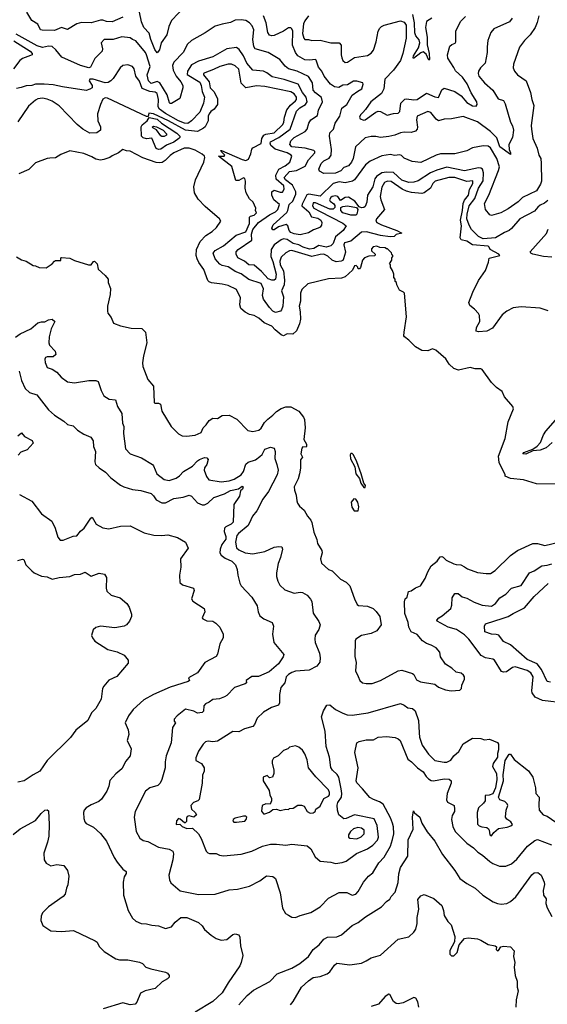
# Model space of a CAD drawing. Extents: x 1933546 to 2138868, y 524910 to 667279.
# Tile 220 of 256: x 2041121 to 2045587, y 596330 to 604672. Entities that reach past the tile are written whole.
import ezdxf

# ---------------------------------------------------------------- set-up
doc = ezdxf.new("R2010")
doc.units = 0

msp = doc.modelspace()

# ---------------------------------------------------------------- linework, layer by layer
at = {"layer": '0CON10XD'}
for points in [[(2042525, 604789.4), (2042405, 604664), (2042382.7, 604615), (2042365.4, 604544.6), (2042319.4, 604475), (2042304.5, 604415.5), (2042285, 604391.2), (2042265, 604420), (2042231.4, 604505), (2042218, 604558), (2042172.9, 604605), (2042151.6, 604655), (2042135.4, 604735.4)], [(2045514.4, 604705), (2045502.3, 604647.7), (2045484, 604605), (2045442.5, 604545), (2045392.9, 604497.1), (2045351.3, 604438.7), (2045299.5, 604295), (2045298.9, 604265), (2045308.9, 604235), (2045334.5, 604205), (2045406.7, 604155), (2045445.4, 604055.4), (2045454.6, 603994.6), (2045473.5, 603945), (2045449.7, 603775), (2045451.6, 603745), (2045465.3, 603665.3), (2045500, 603585), (2045514.3, 603525), (2045533.1, 603495), (2045535.6, 603455), (2045538.2, 603305), (2045530.2, 603279.8), (2045495, 603223.3), (2045375.8, 603165), (2045341.1, 603128.9), (2045255, 603068.8), (2045193.7, 603036.3), (2045115, 603012), (2045099.1, 603019.1), (2045063.1, 603063.1), (2045056.4, 603115), (2045091.5, 603185), (2045175, 603393.8), (2045181.2, 603425), (2045159.6, 603495), (2045105, 603587.7), (2045085, 603601.8), (2045045, 603604.6), (2044953.8, 603586.2), (2044905, 603561.1), (2044805, 603535.6), (2044683.6, 603536.4), (2044645, 603523.8), (2044515, 603461.6), (2044441.7, 603471.7), (2044375, 603498.2), (2044352.1, 603522.1), (2044337.9, 603527.9), (2044292.9, 603522.9), (2044259.2, 603529.2), (2044185, 603518.5), (2044087.4, 603472.6), (2044047.6, 603442.4), (2043953.5, 603316.5), (2043939.2, 603305), (2043875, 603290.9), (2043825, 603298.3), (2043774.9, 603285.1), (2043663.1, 603176.9), (2043567.2, 603192.8), (2043551.6, 603188.4), (2043511.5, 603108.5), (2043510, 603095), (2043568.4, 603045), (2043591.7, 603001.7), (2043645, 602990.5), (2043668.6, 602975), (2043677.1, 602955), (2043675, 602932.5), (2043665.4, 602914.6), (2043646.2, 602906.2), (2043608, 602892), (2043566.2, 602865), (2043495, 602850), (2043445, 602856.8), (2043415, 602868.8), (2043400.8, 602885), (2043390.4, 602925), (2043375.8, 602935.8), (2043312.4, 602917.6), (2043275, 602892.1), (2043262.9, 602892.9), (2043254.5, 602904.5), (2043265.5, 602935), (2043381.7, 603038.3), (2043390.8, 603055), (2043400.5, 603105), (2043433.3, 603135), (2043459.2, 603195), (2043457.8, 603215), (2043428.8, 603268.8), (2043371.7, 603315), (2043360.3, 603335), (2043405, 603386.8), (2043465, 603394.8), (2043538.4, 603431.6), (2043566.9, 603485), (2043619.2, 603545), (2043620, 603555), (2043611.2, 603565), (2043538, 603585), (2043424.4, 603594.4), (2043406.5, 603615), (2043414.8, 603645.2), (2043445, 603672.9), (2043536.1, 603725), (2043553.1, 603745), (2043568.5, 603795), (2043585, 603824.2), (2043640.4, 603859.6), (2043649.7, 603905), (2043683.1, 603975), (2043675, 604014.2), (2043625, 604051.8), (2043605, 604074.5), (2043598.1, 604138.1), (2043565, 604191.8), (2043470.8, 604235), (2043395, 604255.4), (2043367.2, 604277.2), (2043323.1, 604335), (2043225, 604395.4), (2043115, 604425.7), (2043103.6, 604445), (2043095.5, 604504.5), (2043103.9, 604585), (2043089.9, 604619.9), (2043066, 604646), (2043035, 604665.6), (2042995, 604671.1), (2042945, 604667.5), (2042905, 604649.5), (2042835.5, 604634.5), (2042775, 604617.5), (2042690.2, 604559.8), (2042575, 604495.8), (2042541.4, 604465), (2042504.6, 604395.4), (2042425, 604312), (2042414.6, 604285), (2042418.7, 604245), (2042444.1, 604194.1), (2042486, 604145), (2042500.6, 604115), (2042502.9, 604095), (2042476, 604005), (2042405, 603961.2), (2042395, 603961.2), (2042388.8, 603968.8), (2042368.9, 604035), (2042307.4, 604137.4), (2042285, 604147.8), (2042235, 604132.7), (2042210.8, 604155), (2042200.3, 604205), (2042225.5, 604275), (2042194.8, 604374.8), (2042185, 604395.4), (2042105, 604493.3), (2042075, 604504.3), (2042055, 604518), (2041985, 604527.8), (2041912.5, 604505), (2041835, 604504.6), (2041811.8, 604475), (2041822.9, 604425), (2041819.1, 604405), (2041757.8, 604342.2), (2041721.3, 604268.7), (2041705, 604264.5), (2041635, 604283.4), (2041478.5, 604355), (2041427.4, 604417.4), (2041395, 604443.8), (2041365, 604449.2), (2041315, 604437.2), (2041270.2, 604450.2), (2041090.3, 604550.3)], [(2041995, 604694.8), (2041905, 604654.7), (2041855, 604655.4), (2041825, 604667.3), (2041805, 604668.2), (2041725, 604644.7), (2041645, 604648.4), (2041605, 604636.9), (2041525, 604589.6), (2041475, 604604.6), (2041415, 604581.3), (2041312, 604582), (2041296, 604586), (2041273.8, 604635), (2041224, 604665), (2041182.5, 604735)], [(2045290, 604685), (2045266.1, 604653.9), (2045134.8, 604595.2), (2045109.4, 604565), (2045083.3, 604495), (2045076.8, 604443.2), (2045078.5, 604395), (2045061.4, 604305), (2045021.4, 604265), (2045004.5, 604235), (2045001.5, 604215), (2045008.5, 604195), (2045055, 604137.5), (2045124.5, 604075), (2045171.7, 604001.7), (2045215, 603988.8), (2045230.5, 603960.5), (2045274.5, 603805), (2045292.2, 603772.2), (2045300.9, 603735), (2045290.9, 603675), (2045260, 603615), (2045263.2, 603573.2), (2045275.7, 603544.3), (2045275, 603531.2), (2045185.6, 603595), (2045160.6, 603670.6), (2045105.7, 603725.7), (2044995, 603806), (2044875, 603851.4), (2044775, 603830.8), (2044715, 603830), (2044665, 603815.8), (2044645, 603828), (2044601.4, 603885), (2044574.3, 603894.3), (2044485, 603856), (2044479.2, 603825), (2044487.7, 603762.3), (2044484.1, 603745), (2044471.5, 603728.5), (2044435, 603715.9), (2044375, 603720.5), (2044344, 603714), (2044295, 603692.5), (2044245, 603681.8), (2044175, 603674.6), (2044135, 603683.2), (2044095, 603682), (2044045, 603670.8), (2043963.3, 603595), (2043944.2, 603495), (2043930.6, 603465), (2043905, 603434), (2043865, 603420), (2043838.2, 603391.8), (2043795, 603373.2), (2043695, 603368.6), (2043658.6, 603388.6), (2043651.9, 603405), (2043673.6, 603455), (2043695, 603475.3), (2043741.4, 603498.6), (2043758.7, 603525), (2043761.3, 603571.3), (2043742.7, 603685), (2043747.2, 603712.8), (2043776.7, 603745), (2043790.9, 603795), (2043831.5, 603855), (2043848.6, 603921.4), (2043891.1, 603955), (2043936.2, 604033.8), (2043983.5, 604066.5), (2044017.5, 604085), (2044028.8, 604125), (2044025, 604136.7), (2043975, 604150.8), (2043945, 604150), (2043895, 604120.8), (2043855, 604117.5), (2043823.6, 604096.4), (2043785, 604102.1), (2043751.4, 604125), (2043698.6, 604195), (2043678.1, 604235), (2043649.3, 604269.3), (2043630, 604330), (2043624.3, 604334.3), (2043575, 604328.7), (2043535, 604333.3), (2043475.3, 604365), (2043455, 604394.4), (2043431.2, 604455), (2043431.8, 604575), (2043425.5, 604595.5), (2043415, 604604), (2043395, 604602.5), (2043355, 604575.4), (2043275, 604538.8), (2043255, 604534.6), (2043235, 604540.6), (2043221.1, 604565), (2043208.3, 604645), (2043183.3, 604705)], [(2043565.3, 604705), (2043535, 604663.3), (2043524.1, 604635.9), (2043515.3, 604555), (2043525, 604515.8), (2043535.5, 604505.5), (2043565, 604505.6), (2043595, 604495.5), (2043665, 604499.7), (2043755, 604475.4), (2043825, 604476), (2043840.8, 604455), (2043842.7, 604422.7), (2043841.4, 604375), (2043847.6, 604347.6), (2043857.1, 604325), (2043875, 604308.6), (2043895, 604311.1), (2043955, 604351.5), (2044065, 604368.1), (2044095, 604388.6), (2044115.6, 604415), (2044139.4, 604485), (2044156.4, 604573.6), (2044169.1, 604600.9), (2044184.2, 604615), (2044205, 604626.2), (2044345, 604661.5), (2044375, 604650.9), (2044391.2, 604625), (2044391.1, 604515), (2044365.3, 604385), (2044344.1, 604325), (2044286, 604244), (2044212, 604168), (2044202.1, 604085), (2044183.7, 604046.3), (2044094, 603976), (2044048.9, 603911.1), (2044024.1, 603885.9), (2044004.3, 603865), (2043996.2, 603845), (2044002.5, 603832.5), (2044035, 603822), (2044045, 603822.5), (2044135, 603889.1), (2044155, 603897.1), (2044176.2, 603895), (2044232.3, 603862.3), (2044285, 603877.3), (2044325, 603878.9), (2044337.3, 603895), (2044346.8, 603965), (2044381.2, 603998.8), (2044395, 604002.4), (2044457, 603993), (2044485, 603994.7), (2044565, 604050), (2044635, 604018.7), (2044665, 604013.5), (2044695, 604078), (2044715, 604093.3), (2044805, 604064.4), (2044857.5, 604027.5), (2044905, 603971.3), (2044955, 603943.6), (2044985, 603940.8), (2044994.3, 603955), (2044990.5, 603975), (2044941.7, 604051.7), (2044909.8, 604129.8), (2044868.1, 604185), (2044809.1, 604239.1), (2044794.2, 604265.8)], [(2044608.1, 604685), (2044565, 604656.7), (2044556.2, 604605), (2044569.4, 604525), (2044568.9, 604458.9), (2044585.8, 604385), (2044590, 604335), (2044585, 604330), (2044560.1, 604380.1), (2044535, 604399.1), (2044515, 604391.8), (2044455, 604344.2), (2044450.3, 604350.3), (2044453.8, 604365), (2044497.7, 604432.3), (2044508.7, 604475), (2044502.5, 604502.5), (2044475, 604536.4), (2044465, 604560), (2044462.3, 604645), (2044448.7, 604715)], [(2044794.2, 604265.8), (2044745.6, 604345), (2044742.2, 604375), (2044761.7, 604448.3), (2044777.3, 604462.7), (2044805.6, 604474.4), (2044812, 604485), (2044811.9, 604575), (2044852.1, 604657.9), (2044895, 604698)], [(2041071.7, 604491.7), (2041209.3, 604405), (2041227.1, 604385), (2041226, 604374), (2041211.9, 604368.1), (2041145, 604343.6), (2041122.6, 604327.4), (2041069.2, 604255)], [(2045590, 603140), (2045561.7, 603118.3), (2045525, 603101.8), (2045507.1, 603082.9), (2045479.7, 603050.3), (2045355.4, 602985), (2045285, 602902.7), (2045263.1, 602885), (2045225, 602870.4), (2045147.1, 602825), (2045045, 602816.4), (2045005, 602835.3), (2044945.8, 602895.8), (2044925, 602930), (2044906.3, 602985), (2044908.8, 603025), (2044924.4, 603095.6), (2044972.7, 603157.3), (2045003.6, 603245), (2045043.7, 603306.3), (2045046.4, 603375), (2045037.9, 603405), (2045025, 603413.9), (2045005, 603415.7), (2044885, 603390.4), (2044735, 603422.7), (2044651.5, 603398.5), (2044598.5, 603375), (2044495, 603307.5), (2044456.7, 603295), (2044415, 603291.7), (2044355, 603313.9), (2044285, 603378.2), (2044225, 603381.5), (2044185, 603375.2), (2044142.4, 603345), (2044126.2, 603325), (2044110.2, 603255), (2044064.1, 603185), (2044058.5, 603125), (2044045, 603090), (2044035, 603080), (2044015, 603078.6), (2043995.7, 603085.7), (2043958.2, 603135), (2043905, 603168.3), (2043875, 603166.3), (2043835, 603139.2), (2043813.6, 603173.6), (2043795, 603180.4), (2043765, 603173.9), (2043753.4, 603165), (2043743.9, 603145), (2043747.6, 603135), (2043781.2, 603111.2), (2043789, 603099), (2043787.9, 603082.1), (2043773.1, 603066.9), (2043745, 603068.2), (2043625, 603120.8), (2043605, 603120), (2043600.4, 603095), (2043609.5, 603075), (2043665, 603046.8), (2043855, 602948.7), (2043885.6, 602925), (2043858.9, 602885), (2043795, 602832.3), (2043773.1, 602776.9), (2043755, 602756.7), (2043713.7, 602746.3), (2043652.3, 602757.7), (2043610.8, 602735), (2043575, 602728.9), (2043520.9, 602745), (2043483.7, 602763.7), (2043435, 602774.6), (2043385, 602811), (2043355, 602814.8), (2043335, 602807.7), (2043273.9, 602766.1), (2043250.7, 602725), (2043246.4, 602665), (2043265, 602622.2), (2043292.3, 602515), (2043287.3, 602475), (2043275, 602464.4), (2043255, 602464.3), (2043225, 602476.1), (2043168.5, 602538.5), (2043105, 602592.2), (2043061.2, 602595), (2043023.8, 602625), (2042966.7, 602655), (2042954, 602685), (2042952.5, 602705), (2042969.2, 602725), (2043085, 602803.3), (2043084.1, 602855), (2043094.7, 602895.3), (2043143.3, 602955), (2043235, 603018.1), (2043287.1, 603042.9), (2043306, 603065), (2043319.6, 603105), (2043271.6, 603145), (2043254.9, 603184.9), (2043255.2, 603215), (2043275, 603227.5), (2043325, 603210.7), (2043345, 603210.2), (2043360.4, 603235), (2043356.3, 603265), (2043291.6, 603321.6), (2043289.3, 603355), (2043314.9, 603405.1), (2043369.4, 603435), (2043406.7, 603465), (2043424.7, 603515), (2043420, 603525), (2043384, 603545), (2043282.8, 603575), (2043247.6, 603605), (2043239.7, 603625), (2043244, 603636), (2043315, 603674.2), (2043410.3, 603745), (2043465, 603896.2), (2043491.6, 603925), (2043538.9, 603955), (2043552.9, 603975), (2043545.8, 604015), (2043514.1, 604055), (2043478.9, 604125), (2043360, 604165), (2043257.4, 604187.4), (2043212.5, 604222.5), (2043185, 604235.4), (2043095, 604245.5), (2043042.6, 604305), (2043014.7, 604365), (2042980.1, 604420.1), (2042956.4, 604436.4), (2042875, 604424.3), (2042755, 604356.7), (2042635, 604320.3), (2042575, 604289.6), (2042542.7, 604237.3), (2042538.5, 604208.5), (2042645, 604141.6), (2042658.1, 604115), (2042664.7, 604065), (2042684.5, 604015), (2042676.8, 603965), (2042645, 603887.8), (2042575.5, 603815), (2042545, 603793.2), (2042515, 603794.5), (2042465.8, 603815), (2042355, 603877.1), (2042303.9, 603915), (2042294.3, 603935), (2042296.6, 603995), (2042285, 604045.5), (2042268.7, 604058.7), (2042222.5, 604062.5), (2042158, 604088), (2042135, 604151.5), (2042105.4, 604195), (2042091.1, 604255), (2042075, 604274.3), (2042035, 604288.9), (2041995, 604283.6), (2041971.8, 604265), (2041912.2, 604175), (2041892.5, 604155), (2041869, 604141), (2041845, 604137.7), (2041743, 604167), (2041715, 604168), (2041708, 604155), (2041734.4, 604115), (2041733.8, 604096.2), (2041715, 604082.5), (2041685, 604073.5), (2041482.2, 604102.2), (2041405, 604120.7), (2041327.2, 604127.2), (2041255, 604126.4), (2041223.6, 604113.6), (2041175, 604111.5), (2041133.6, 604096.4), (2041095, 604090.3)], [(2045595, 602206), (2045525, 602228.8), (2045365, 602239.2), (2045297.7, 602232.3), (2045245, 602204), (2045205, 602172.5), (2045122.6, 602057.4), (2045075, 602034.4), (2045005, 602027.1), (2044985, 602033.8), (2044986.7, 602065), (2045016, 602115), (2045014, 602165), (2045005, 602183.3), (2044969.7, 602219.7), (2044930.4, 602250.4), (2044923.6, 602275), (2044956.4, 602363.6), (2045005, 602461.2), (2045063.2, 602546.8), (2045088.3, 602618.3), (2045095, 602651.2), (2045186, 602674), (2045176.7, 602685), (2045103.8, 602725), (2045096, 602745), (2045085, 602752.5), (2044955, 602764), (2044905.7, 602795), (2044857.8, 602807.8), (2044848.3, 602825), (2044861.7, 602925), (2044852.7, 602975), (2044870.2, 603055), (2044874.7, 603115.3), (2044886.8, 603143.2), (2044921, 603185), (2044926.8, 603233.2), (2044957, 603285), (2044957.2, 603307.2), (2044905, 603302.2), (2044805, 603334.1), (2044754.5, 603335.5), (2044636.5, 603303.5), (2044617.1, 603285), (2044598.2, 603245), (2044545, 603204.4), (2044525, 603201), (2044438.3, 603208.3), (2044395, 603219.4), (2044357.5, 603237.5), (2044265, 603302.1), (2044235, 603304.8), (2044208.2, 603291.8), (2044187.1, 603252.9), (2044172.1, 603175), (2044177.1, 603147.1), (2044209.3, 603065), (2044142.4, 602985), (2044134.2, 602965), (2044143.1, 602953.1), (2044183.3, 602933.3), (2044312.9, 602885), (2044355, 602862.5), (2044308.8, 602851.2), (2044290, 602835), (2044257.2, 602832.8), (2044174.4, 602845), (2044056, 602874), (2044015, 602870.6), (2043925, 602796.5), (2043869.7, 602780.3), (2043865.7, 602765), (2043878.8, 602701.2), (2043863, 602647), (2043855, 602633.1), (2043840.8, 602625), (2043800.6, 602619.4), (2043765, 602634), (2043729.4, 602669.4), (2043695, 602685.1), (2043665, 602683.8), (2043595, 602664.6), (2043425, 602717.5), (2043404.8, 602715.2), (2043372.8, 602697.2), (2043335, 602659.6), (2043321.9, 602625), (2043326.2, 602595), (2043353.1, 602543.1), (2043361.4, 602465), (2043358.2, 602425), (2043337.6, 602375), (2043354.4, 602325), (2043347, 602245), (2043338, 602215), (2043327.5, 602202.5), (2043285, 602192.5), (2043265, 602201.8), (2043235, 602232.4), (2043184.2, 602305), (2043175.8, 602335), (2043185, 602392.5), (2043165, 602436.2), (2043059.8, 602469.8), (2042995, 602519.3), (2042945, 602538.7), (2042917.4, 602557.4), (2042885, 602579.4), (2042835, 602589.5), (2042815, 602599.5), (2042776.7, 602646.7), (2042760, 602695), (2042774.6, 602715.4), (2042845, 602756.2), (2042952.5, 602847.5), (2043035, 602875.9), (2043064.8, 602945), (2043065, 602997.8), (2043075, 603007.1), (2043106, 603015), (2043126.7, 603035), (2043117.5, 603055), (2043120, 603075), (2043096.1, 603126.1), (2043067.5, 603155), (2043037.5, 603205), (2043030, 603245), (2043033, 603303), (2043026.1, 603326.1), (2043015, 603332.5), (2042975, 603308.8), (2042950, 603310), (2042917.8, 603427.8), (2042803.8, 603515), (2042852.5, 603515), (2042856.2, 603525), (2042826.7, 603555), (2042823.3, 603565), (2042830, 603565), (2043003, 603487), (2043035, 603479.9), (2043058.9, 603491.1), (2043078.4, 603535), (2043085.7, 603575), (2043095, 603587.1), (2043165, 603624.2), (2043171.9, 603665), (2043187.3, 603692.7), (2043205, 603701.8), (2043275, 603713.7), (2043348.3, 603785), (2043357.4, 603802.6), (2043361.6, 603845), (2043382, 603908), (2043412.9, 603947), (2043456.2, 603985), (2043463.3, 603995), (2043464.2, 604015), (2043445, 604044.7), (2043415, 604061.1), (2043195, 604107.5), (2043125, 604112.3), (2043035, 604095.4), (2042994.7, 604135), (2042975, 604253.1), (2042945, 604280.9), (2042915, 604294.6), (2042884.4, 604295.6), (2042815.6, 604275), (2042760.8, 604250.8), (2042687.4, 604222.6), (2042676.9, 604215), (2042675.5, 604205), (2042724.1, 604145), (2042733.6, 604095), (2042762.9, 604065), (2042794.8, 604005), (2042796.4, 603955), (2042765.7, 603914.3), (2042737.9, 603895), (2042723.5, 603875), (2042716.7, 603855), (2042715.3, 603815), (2042691, 603765), (2042677.9, 603752.1), (2042625, 603725.8), (2042525, 603737.4), (2042380.9, 603815), (2042253.3, 603875), (2042215, 603880), (2042208, 603852), (2042195, 603853.1), (2041865, 604007.3), (2041845, 604010), (2041825, 603998.9), (2041805, 603952.5), (2041778.7, 603875), (2041783.2, 603815), (2041806.1, 603765), (2041804.6, 603735.4), (2041775, 603713.3), (2041715, 603710), (2041655.3, 603745), (2041606.5, 603785), (2041455, 603943.3), (2041395, 603981.9), (2041355, 603999.4), (2041315, 604008.6), (2041275, 604001.1), (2041255, 603990.6), (2041195, 603938.5), (2041105, 603807.1)], [(2042295, 603571.6), (2042275, 603580.7), (2042238.6, 603668.6), (2042195, 603662.9), (2042165, 603670.8), (2042152.5, 603685), (2042148.1, 603765), (2042158.6, 603781.4), (2042199.7, 603815), (2042217.7, 603842.3), (2042285, 603829.1), (2042322.4, 603795), (2042450.4, 603710.4), (2042475.3, 603685), (2042476, 603675), (2042467.8, 603665), (2042426.8, 603633.2), (2042365, 603607.9), (2042315, 603574.8), (2042295, 603571.6)], [(2042345, 603682.7), (2042325, 603682.7), (2042315, 603688.9), (2042279.8, 603739.8), (2042248.8, 603755), (2042244.5, 603765), (2042255, 603769.6), (2042279.4, 603765), (2042335.2, 603735), (2042364.5, 603705), (2042363.1, 603695), (2042345, 603682.7)], [(2045665, 600736.2), (2045495, 600740), (2045385, 600772.5), (2045275.9, 600785.9), (2045230, 600805), (2045230, 600815), (2045179.7, 600919.7), (2045174.4, 600975), (2045230, 601125), (2045254.2, 601265), (2045300, 601375), (2045293.8, 601395), (2045225, 601477.5), (2045203.3, 601523.3), (2045157.5, 601555), (2045115, 601598), (2045035, 601707.5), (2045023, 601713), (2044975, 601713.8), (2044935, 601726.2), (2044835, 601702.9), (2044796.7, 601716.7), (2044755, 601753.8), (2044727.6, 601797.6), (2044642.1, 601872.1), (2044615, 601884.2), (2044575, 601867.1), (2044525, 601868.6), (2044470.2, 601900.2), (2044415, 601956), (2044376.7, 601985), (2044371.2, 601995), (2044374.2, 602025), (2044394, 602155), (2044377.5, 602355), (2044370, 602365), (2044335, 602380), (2044312.5, 602425), (2044310, 602445), (2044300, 602455), (2044300, 602475), (2044288.3, 602488.3), (2044287.5, 602515), (2044277, 602547), (2044260, 602575), (2044260, 602595), (2044250, 602605), (2044270, 602635), (2044270, 602655), (2044280, 602665), (2044280, 602675), (2044270, 602685), (2044268.3, 602698.3), (2044235, 602730), (2044225, 602730), (2044215, 602740), (2044168.3, 602741.7), (2044145, 602752.5), (2044113, 602747), (2044098.3, 602731.7), (2044100, 602715), (2044130, 602685), (2044128.3, 602671.7), (2044075, 602670), (2044040, 602655), (2044022.5, 602635), (2044007, 602573), (2043998.3, 602561.7), (2043985, 602560), (2043982.5, 602575), (2043968.3, 602588.3), (2043955, 602586.2), (2043939.1, 602550.9), (2043875, 602493.8), (2043845, 602483.3), (2043735, 602476.7), (2043560, 602435), (2043510, 602385), (2043497.5, 602355), (2043496.4, 602286.4), (2043486.7, 602245), (2043495.9, 602195.9), (2043498, 602135), (2043490, 602095), (2043464, 602035), (2043433.3, 602006.7), (2043385, 602010), (2043355, 601993.3), (2043335, 602000.9), (2043283.4, 602043.4), (2043254.6, 602074.6), (2043190, 602105), (2043144.6, 602144.6), (2043104.7, 602164.7), (2043065, 602175.4), (2043028.1, 602195), (2042991.4, 602225), (2042984.3, 602255), (2042990, 602315), (2042956, 602385), (2042885, 602420), (2042835, 602432.5), (2042743.2, 602443.2), (2042725, 602450), (2042712.9, 602462.9), (2042678.9, 602555), (2042636.4, 602615), (2042622.5, 602645), (2042615.3, 602675), (2042616.2, 602725), (2042647.6, 602792.4), (2042695.4, 602844.6), (2042751.4, 602878.6), (2042787.2, 602912.8), (2042823.1, 602965), (2042813.3, 602985), (2042689.9, 603089.9), (2042630.8, 603150.8), (2042600.9, 603205), (2042596, 603255), (2042609.7, 603315), (2042679.2, 603465), (2042688.4, 603505), (2042685, 603516.5), (2042665, 603533.4), (2042605, 603565.8), (2042555, 603584.2), (2042513.6, 603583.6), (2042425, 603543.1), (2042395, 603522.5), (2042352.1, 603477.9), (2042327.5, 603462.5), (2042305, 603458.2), (2042275, 603460.9), (2042162.9, 603502.9), (2042055, 603557.5), (2042025, 603561.2), (2041995, 603573.3), (2041956.2, 603543.8), (2041905, 603520), (2041885, 603504.2), (2041833.4, 603486.6), (2041805, 603483.1), (2041765, 603489.2), (2041731.3, 603511.3), (2041665, 603537.3), (2041545, 603560), (2041470.5, 603529.5), (2041425, 603501.2), (2041375, 603498), (2041354.3, 603495.7), (2041255, 603458.1), (2041197.2, 603402.8), (2041115, 603365.8)], [(2043965, 603014.7), (2043924.1, 603015.9), (2043856.9, 603035), (2043838.1, 603055), (2043840.3, 603079.7), (2043855, 603090.3), (2043895, 603094.7), (2043971.4, 603081.4), (2043984.1, 603064.1), (2043975.3, 603025), (2043965, 603014.7)], [(2045625, 602660), (2045555, 602666.8), (2045464.9, 602684.9), (2045447.5, 602695), (2045442.5, 602705), (2045580.6, 602859.4), (2045592.7, 602897.3)], [(2041095, 602663.3), (2041136.4, 602636.4), (2041175, 602627.5), (2041235, 602590), (2041255, 602587.5), (2041285, 602572.5), (2041345, 602570), (2041395.8, 602604.2), (2041415, 602627.5), (2041425, 602632.5), (2041468.3, 602631.7), (2041470, 602655), (2041475, 602657.5), (2041545, 602652), (2041585, 602632), (2041704.2, 602594.2), (2041725, 602596.2), (2041745, 602623.3), (2041755, 602625.8), (2041776.2, 602605), (2041785, 602557.5), (2041843.6, 602503.6), (2041870, 602475), (2041870, 602445), (2041890, 602395), (2041886.1, 602343.9), (2041863.9, 602246.1), (2041863.6, 602203.6), (2041867.5, 602185), (2041895, 602150), (2041915, 602100), (2041975, 602077.5), (2042065, 602058.8), (2042155, 602056.2), (2042185.9, 602025.9), (2042196.2, 601935), (2042168.8, 601825), (2042161.2, 601765), (2042163.9, 601733.9), (2042206.2, 601625), (2042255, 601567.5), (2042260, 601430), (2042265, 601422), (2042295, 601423.8), (2042313.3, 601415), (2042323.8, 601355), (2042403.3, 601225), (2042465, 601163.8), (2042495.9, 601145.9), (2042532.7, 601142.7), (2042605, 601153.5), (2042656.2, 601173.8), (2042674.3, 601215), (2042700.3, 601239.7), (2042725, 601276.7), (2042755, 601296), (2042795, 601292), (2042835, 601318.6), (2042895, 601321.2), (2042959.1, 601289.1), (2043052.5, 601192.5), (2043095, 601181.9), (2043145.8, 601195), (2043165, 601212.5), (2043191.7, 601258.3), (2043221.7, 601288.3), (2043265, 601320.8), (2043295, 601353.1), (2043335, 601377.8), (2043375, 601391.1), (2043415, 601391.4), (2043485, 601356), (2043523.1, 601305), (2043530.5, 601285), (2043537.5, 601215), (2043526.8, 601115), (2043547.5, 601075), (2043550, 601055), (2043545, 601049.4), (2043517.1, 601052.9), (2043508.7, 601041.3), (2043500.9, 600995), (2043514, 600965), (2043496.6, 600943.4), (2043496.4, 600873.6), (2043489.4, 600825), (2043477, 600783), (2043444.2, 600714.2), (2043445.8, 600685.8), (2043460.6, 600645), (2043465.8, 600595), (2043473.6, 600576.4), (2043490.3, 600550.3), (2043527.9, 600517.9), (2043556.7, 600465), (2043585, 600433.3), (2043595, 600412.5), (2043610.3, 600330.3), (2043635, 600267.5), (2043640.8, 600235), (2043678, 600175), (2043681.2, 600155), (2043668, 600105), (2043675, 600066.7), (2043734.5, 600014.5), (2043765, 600004), (2043835, 599931.2), (2043885, 599906.2), (2043916.2, 599875), (2043954.2, 599764.2), (2043977, 599717), (2043988.3, 599708.3), (2044065, 599703.3), (2044113.6, 599683.6), (2044138.8, 599658.8), (2044168.8, 599615), (2044180, 599545), (2044145, 599493.3), (2044095, 599472), (2044015, 599456), (2043966.2, 599425), (2043959.5, 599410.5), (2043957.3, 599277.3), (2043968.8, 599225), (2043963.3, 599155), (2043985, 599106.7), (2044000.8, 599075), (2044022.5, 599055), (2044055, 599047.7), (2044105, 599048.8), (2044175, 599074.3), (2044324.7, 599155.3), (2044355, 599160.5), (2044445, 599132.5), (2044455.8, 599125), (2044480.3, 599080.3), (2044513, 599063), (2044635, 599042), (2044665, 599016.9), (2044725.9, 598994.1), (2044773.3, 598986.7)], [(2041086.8, 601983.2), (2041125, 602010), (2041215, 602052.5), (2041275, 602102.5), (2041305, 602111.4), (2041335, 602112), (2041365, 602130), (2041395, 602136.2), (2041418.8, 602115), (2041386.4, 602053.6), (2041369.2, 601985), (2041366.6, 601935), (2041373.7, 601913.7), (2041420, 601865), (2041428, 601835), (2041405, 601817.1), (2041355, 601815.6), (2041340.5, 601809.5), (2041332.5, 601795), (2041337, 601767), (2041355, 601724.2), (2041395, 601710), (2041436.2, 601685), (2041472.4, 601642.4), (2041525, 601604), (2041585, 601594.3), (2041705, 601614.5), (2041765, 601615.7), (2041785, 601606.2), (2041809.8, 601529.8), (2041832.9, 601485), (2041877.2, 601457.2), (2041932.5, 601452.5), (2041948.8, 601395), (2041984.3, 601335), (2041992.5, 601255), (2042002.5, 601225), (2041999.2, 601165), (2042017.5, 601035), (2042056.2, 600995), (2042151.3, 600961.3), (2042244, 600905), (2042255, 600891.2), (2042281.9, 600825), (2042345, 600777.3), (2042385, 600767.1), (2042445, 600786.9), (2042475, 600806.9), (2042507.3, 600845), (2042585, 600888.5), (2042625, 600934.4), (2042643.1, 600946.9), (2042685, 600962.5), (2042705, 600958.8), (2042716, 600946), (2042705.6, 600905), (2042685.2, 600874.8), (2042682.2, 600855), (2042701.1, 600801.1), (2042722.5, 600772.5), (2042825, 600756.2), (2042895, 600765.6), (2042935, 600779.5), (2042994.8, 600815.2), (2043016.7, 600845), (2043035, 600906.7), (2043055, 600923.6), (2043116, 600944), (2043155, 600970.9), (2043172.2, 600987.8), (2043195.9, 601034.1), (2043245, 601049.4), (2043275, 601042), (2043284.5, 601015), (2043280.3, 600955), (2043298.9, 600905), (2043308.2, 600855), (2043300.8, 600815), (2043227.7, 600675), (2043180.3, 600609.7), (2043128.2, 600511.8), (2043092.1, 600465), (2043078.4, 600435), (2043055, 600387.5), (2042971.7, 600318.3), (2042959.2, 600300.8), (2042948.1, 600245), (2042957.3, 600197.3), (2042975, 600179.7), (2043030, 600155), (2043095, 600146.8), (2043195, 600165.9), (2043275, 600203.8), (2043315, 600208.9), (2043338.8, 600205), (2043344.2, 600185), (2043329.4, 600115), (2043310, 600065), (2043294.5, 599985), (2043294.6, 599955), (2043305.4, 599915), (2043322.4, 599882.4), (2043365, 599840.9), (2043445, 599813.6), (2043495, 599823.1), (2043515, 599819.1), (2043555.3, 599795.3), (2043583.6, 599763.6), (2043593, 599743), (2043606, 599645), (2043653.2, 599573.2), (2043664.2, 599545), (2043652.5, 599505), (2043622.7, 599457.3), (2043620, 599425), (2043621.4, 599395), (2043658.6, 599305), (2043665.5, 599265.5), (2043660.5, 599229.5), (2043635.8, 599195), (2043570, 599160), (2043455, 599151.6), (2043425, 599142.7), (2043395, 599124.5), (2043377.3, 599105), (2043364.3, 599055), (2043331.3, 599015), (2043318.8, 598955), (2043320, 598885), (2043310.8, 598865), (2043251.2, 598845), (2043185, 598804.2), (2043130.8, 598755), (2043108.9, 598701.1), (2043095, 598683.1), (2043025, 598665.6), (2042975, 598638.5), (2042925, 598642.2), (2042795, 598560.8), (2042755, 598555.3), (2042715, 598560.5), (2042695, 598552.9), (2042672.9, 598535), (2042635.5, 598474.5), (2042612.8, 598417.2), (2042612.9, 598395)], [(2041116.7, 601695), (2041135.5, 601615), (2041168.3, 601548.3), (2041205, 601514.4), (2041266, 601495), (2041365, 601366.2), (2041415, 601322.5), (2041495, 601270), (2041525, 601241.2), (2041575, 601231.2), (2041611.2, 601195), (2041665, 601159.4), (2041724.5, 601134.5), (2041744.2, 601105), (2041746.7, 601055), (2041763.3, 601015), (2041757.5, 600925), (2041763.3, 600905), (2041794.5, 600874.5), (2041847.4, 600837.4), (2041891.7, 600791.7), (2041975, 600728.8), (2042002.5, 600715), (2042075, 600691.4), (2042145, 600683.1), (2042235, 600656.9), (2042255, 600638.1), (2042275, 600605.5), (2042325, 600580), (2042355, 600579.1), (2042426.7, 600615), (2042505, 600625.7), (2042555, 600644.3), (2042575, 600636), (2042625, 600580), (2042665, 600562.5), (2042685, 600562.5), (2042713.3, 600575), (2042765, 600624), (2042855, 600654.4), (2042905, 600684.2), (2042972.9, 600697.1), (2043005, 600718.9), (2043013.8, 600715), (2043005.8, 600695), (2042989.3, 600680.7), (2042980.6, 600635), (2042933.3, 600565), (2042927.1, 600415), (2042910.6, 600399.4), (2042865, 600376.7), (2042855, 600362.9), (2042851.8, 600335), (2042864.6, 600295), (2042865, 600270), (2042830.8, 600225), (2042817.1, 600185), (2042814.4, 600155), (2042825.7, 600135), (2042860.8, 600110.8), (2042916, 600085), (2042948, 600055), (2042962.5, 600015), (2042967.5, 599965), (2042985, 599897.5), (2042996.7, 599875), (2043085, 599778.8), (2043130, 599705), (2043140, 599655), (2043155, 599622.5), (2043187.3, 599597.3), (2043258.8, 599565), (2043270, 599535), (2043260, 599465), (2043270.8, 599395), (2043355.8, 599295), (2043352, 599275), (2043312.2, 599215), (2043233.6, 599146.4), (2043142.3, 599107.7), (2043085, 599107.9), (2043038.8, 599075), (2043041.2, 599055), (2043030, 599045), (2042938.8, 599015), (2042875, 598946.2), (2042855, 598936.2), (2042811.1, 598918.9), (2042755, 598913.6), (2042725, 598890.6), (2042692.9, 598877.1), (2042680.9, 598859.1), (2042678, 598815), (2042665, 598802), (2042625, 598798), (2042594.3, 598814.3), (2042525, 598830), (2042455, 598773.8), (2042429.2, 598745), (2042428.6, 598728.6), (2042438.8, 598715), (2042414.3, 598675), (2042404.4, 598545), (2042361.1, 598435), (2042352.5, 598385), (2042353.5, 598335), (2042325, 598233.8), (2042311.4, 598205), (2042290, 598185), (2042223.3, 598165), (2042185, 598136.2), (2042097.5, 597965), (2042090.8, 597915), (2042105.8, 597795), (2042136.6, 597736.6), (2042165, 597718.1), (2042205, 597708.9), (2042295, 597661.4), (2042385.6, 597645.6), (2042418.5, 597628.5), (2042424.2, 597605), (2042418.1, 597555), (2042384.4, 597425.6), (2042388.6, 597385), (2042399.4, 597359.4), (2042480.5, 597290.5), (2042635, 597261.4), (2042775, 597262.5), (2042895, 597299.2), (2042965, 597307.1), (2043065, 597330), (2043154.5, 597375.5), (2043211.3, 597418.7), (2043264.3, 597414.3), (2043286.8, 597396.8), (2043327.1, 597275), (2043346.2, 597145), (2043370.5, 597100.5), (2043395, 597086.7)], [(2045628.6, 601091.4), (2045578, 601045), (2045527.5, 601025), (2045465, 601018.8), (2045405, 600992.2), (2045380.8, 600995), (2045386.7, 601005), (2045465, 601033.3), (2045501.3, 601058.7), (2045529.3, 601090.7), (2045553.6, 601155), (2045575, 601185.7), (2045655, 601280)], [(2041104.1, 601145.9), (2041135, 601172.5), (2041161.5, 601141.5), (2041226.4, 601106.4), (2041234, 601085), (2041185, 601028.9), (2041132, 601008), (2041106.8, 600983.2)], [(2044045, 600710), (2044046.7, 600725), (2044032.5, 600745), (2044011.2, 600825), (2043973.8, 600925), (2043947.5, 600985), (2043935, 600997.5), (2043925, 600997.5), (2043917.5, 600985), (2043920.7, 600950.7), (2043958.8, 600885), (2043966.7, 600825), (2043997.5, 600785), (2044007.5, 600745), (2044035, 600710), (2044045, 600710)], [(2041119.5, 600649.5), (2041224.3, 600594.3), (2041305.8, 600485), (2041393.7, 600423.7), (2041422.5, 600365), (2041445, 600287.5), (2041465, 600261.2), (2041488.3, 600261.7), (2041575, 600296), (2041605, 600298.8), (2041635, 600340), (2041666.4, 600363.6), (2041722.1, 600447.9), (2041735, 600456.2), (2041768.8, 600398.8), (2041826.1, 600366.1), (2041875, 600358), (2041975, 600381.1), (2042055, 600382.9), (2042175.5, 600325.5), (2042255.9, 600305.9), (2042325, 600302.5), (2042375, 600308.8), (2042455.9, 600285.9), (2042523.3, 600245), (2042548, 600195), (2042483.3, 600105), (2042484.2, 600035), (2042472.5, 599965), (2042476.2, 599905), (2042500, 599885), (2042591.2, 599855), (2042597.5, 599835), (2042576.2, 599765), (2042587.5, 599745), (2042683.6, 599683.6), (2042688.8, 599655), (2042666.7, 599605), (2042670, 599595), (2042705, 599578.8), (2042755, 599576.2), (2042780.5, 599560.5), (2042814.4, 599524.4), (2042844, 599465), (2042843.9, 599436.1), (2042814.6, 599385.4), (2042794.5, 599295.5), (2042785, 599276.7), (2042686.7, 599225), (2042625, 599138.8), (2042550, 599095), (2042557.5, 599075), (2042546.7, 599065), (2042393.5, 599016.5), (2042254, 598956), (2042170.8, 598909.2), (2042081, 598829), (2042040.9, 598775), (2042014.2, 598715), (2042038, 598655), (2042043.8, 598615), (2042031.2, 598565), (2042064.2, 598495), (2042055.6, 598434.4), (2042020.3, 598389.7), (2041986.2, 598325), (2041935, 598284), (2041885, 598226.2), (2041875, 598177.5), (2041858, 598135), (2041813, 598067), (2041791.7, 598048.3), (2041725, 598020), (2041685, 597994), (2041668, 597975), (2041662.5, 597955), (2041664.1, 597904.1), (2041673.3, 597875), (2041685, 597862.5), (2041745, 597830), (2041805, 597776.7), (2041855, 597711.2), (2041920.6, 597575), (2041945.8, 597535), (2041994.5, 597474.5), (2042023.3, 597455), (2042021.7, 597438.3), (2042005, 597410), (2041996.1, 597363.9), (2042000.6, 597255), (2042038.1, 597125), (2042075, 597060), (2042105, 597034.2), (2042150, 597015), (2042195, 597013.3), (2042240.7, 597000.7), (2042295.9, 596995.9), (2042355, 596973.1), (2042405, 596986), (2042438.1, 597025), (2042484.7, 597065.3), (2042535, 597064.7), (2042635, 597024.3), (2042665, 596996), (2042685, 596964.2), (2042742.5, 596917.5), (2042785, 596888.8), (2042826.1, 596873.9), (2042875, 596878.8), (2042925, 596920.8), (2042945, 596928), (2042975, 596920), (2042985, 596900), (2042990.8, 596825), (2043008.6, 596745), (2042995.7, 596685), (2042984.2, 596655), (2042885, 596513.3), (2042835, 596426.7), (2042755, 596353.3), (2042607.5, 596265)], [(2043985, 600510), (2043992.5, 600545), (2043982.5, 600585), (2043965, 600610), (2043948.3, 600611.7), (2043927.5, 600585), (2043933, 600543), (2043951.7, 600511.7), (2043985, 600510)], [(2044773.3, 598986.7), (2044845, 598992.5), (2044860, 599005), (2044862.5, 599035), (2044886.1, 599083.9), (2044886.1, 599103.9), (2044878.7, 599118.7), (2044857.5, 599135), (2044815, 599143.3), (2044778.1, 599178.1), (2044725, 599212), (2044682.9, 599275), (2044675.8, 599315), (2044645, 599349.4), (2044605, 599374.4), (2044565, 599385.8), (2044531.1, 599411.1), (2044485, 599462.9), (2044435, 599486.2), (2044415.7, 599525), (2044408.8, 599565), (2044381.7, 599641.7), (2044378.7, 599741.3), (2044383.9, 599766.1), (2044401.7, 599778.3), (2044412.7, 599827.3), (2044435, 599833.3), (2044472.3, 599857.7), (2044513.3, 599875), (2044552.7, 599937.3), (2044574.3, 599995), (2044604.5, 600045.5), (2044653.8, 600085), (2044679.3, 600120.7), (2044695, 600123.8), (2044705, 600118.8), (2044731.9, 600091.9), (2044795, 600062.5), (2044815, 600055.6), (2044854.3, 600054.3), (2044885.5, 600035.5), (2044910.3, 600020.3), (2044995, 599990), (2045068.8, 599978.8), (2045105, 599981.4), (2045145, 600005.7), (2045275, 600131.9), (2045335, 600174.4), (2045465, 600234.4), (2045504.4, 600234.4), (2045565, 600218), (2045684.1, 600245.9)], [(2041105, 600091.2), (2041145, 600102.5), (2041155, 600100), (2041174.2, 600055), (2041223.4, 600003.4), (2041245, 599986), (2041305, 599958), (2041355, 599950.6), (2041395, 599931.4), (2041455, 599945.6), (2041545, 599954.3), (2041585, 599970.8), (2041635, 599974.3), (2041675, 599992.5), (2041725, 599958.8), (2041795, 599983.8), (2041840, 599975), (2041856.1, 599946.1), (2041853.3, 599855), (2041859.3, 599829.3), (2041896.4, 599796.4), (2041972.5, 599775), (2042027.5, 599725), (2042046.7, 599695), (2042067.5, 599635), (2042067.5, 599615), (2042050, 599575), (2042025, 599544), (2042006.4, 599533.6), (2041925, 599520), (2041805, 599534), (2041765, 599523.3), (2041742.5, 599502.5), (2041728.8, 599455), (2041736, 599435), (2041757.3, 599407.3), (2041866.7, 599335), (2041945, 599316.5), (2042005, 599288.1), (2042040, 599245), (2042039.4, 599220.6), (2041942.1, 599107.9), (2041875, 599076), (2041833.3, 599025), (2041821.2, 599005), (2041810, 598915), (2041764.3, 598835.7), (2041729.5, 598800.5), (2041696.7, 598735), (2041597, 598653), (2041549.8, 598590.2), (2041355, 598396), (2041290.8, 598305), (2041235, 598275.8), (2041160, 598225), (2041105, 598212.9)], [(2045735, 598880.5), (2045545, 598903.7), (2045485, 598933.8), (2045459.3, 598969.3), (2045456.1, 598985), (2045468.1, 599105), (2045447.9, 599137.9), (2045415, 599157.9), (2045315, 599190), (2045291.4, 599185), (2045242.4, 599147.6), (2045215, 599144.4), (2045199.8, 599149.8), (2045139.6, 599245), (2045125, 599253.4), (2045064.7, 599264.7), (2045026.6, 599286.6), (2044922.1, 599425), (2044885, 599461.8), (2044816.9, 599505), (2044746.9, 599526.9), (2044654, 599575), (2044652.5, 599585), (2044667.8, 599605), (2044697.9, 599622.1), (2044769.7, 599685), (2044778.3, 599711.7), (2044782.4, 599775), (2044805, 599810.6), (2044831.2, 599811.2), (2044865, 599782.9), (2044905, 599771.5), (2044966.4, 599736.4), (2045035, 599711.2), (2045115, 599704.7), (2045148.5, 599725), (2045185.7, 599775), (2045235, 599804.4), (2045285, 599856.7), (2045365, 599879.6), (2045435, 599986.7), (2045475, 600001.8), (2045540, 600045), (2045585, 600049.7), (2045625, 600062.9)], [(2045615, 599060.8), (2045585, 599065.8), (2045537.2, 599167.2), (2045500, 599215), (2045415, 599251.2), (2045275, 599375.6), (2045215, 599402.9), (2045176.4, 599456.4), (2045155, 599464.4), (2045115, 599466.9), (2045056.7, 599485), (2045056.2, 599535), (2045065, 599553.3), (2045212.3, 599602.3), (2045255, 599615.5), (2045297.3, 599642.7), (2045395, 599689.4), (2045475.7, 599785), (2045595, 599894.5)], [(2042612.9, 598395), (2042660.9, 598370.9), (2042683.8, 598335), (2042681.2, 598305), (2042667, 598273), (2042666.2, 598205), (2042640, 598065), (2042630, 598055), (2042591.2, 598038.8), (2042569.6, 598015), (2042574.6, 597984.6), (2042606.2, 597955), (2042616.7, 597935), (2042595, 597916.7), (2042555, 597925.8), (2042539.5, 597920.5), (2042531.7, 597908.3), (2042531.7, 597878.3), (2042521.7, 597868.3), (2042515, 597867.5), (2042479.1, 597899.1), (2042465, 597904), (2042449.4, 597885), (2042444.3, 597854.3), (2042477, 597857), (2042495, 597836.7), (2042535, 597820.8), (2042585, 597824), (2042635, 597774), (2042657.5, 597735), (2042698.8, 597628.8), (2042712.9, 597612.9), (2042728.3, 597608.3), (2042785, 597608), (2042812.9, 597592.9), (2042845, 597589.4), (2042995, 597603.1), (2043085, 597628.6), (2043175, 597671.4), (2043245, 597687.1), (2043294.2, 597685.8), (2043375, 597680), (2043425, 597687.1), (2043555, 597672), (2043585, 597646.7), (2043620.9, 597580.9), (2043665, 597542), (2043755, 597534.3), (2043795, 597522.5), (2043849.1, 597530.9), (2043885, 597544.3), (2043971.5, 597608.5), (2044065, 597647.8), (2044110.8, 597679.2), (2044150.3, 597719.7), (2044158.8, 597745), (2044146.8, 597845), (2044121.8, 597901.8), (2043955, 597936.7), (2043885, 597904.6), (2043865, 597902.5), (2043821.5, 597935), (2043810, 597975), (2043807.3, 598017.3), (2043815, 598041.5), (2043845, 598086), (2043848, 598115), (2043840.6, 598155), (2043821.5, 598255), (2043808.1, 598278.1), (2043767.8, 598315), (2043755, 598336.2), (2043743.8, 598423.8), (2043714.6, 598515), (2043705.5, 598644.5), (2043674.6, 598765.4), (2043692.6, 598817.4), (2043720, 598865), (2043745, 598868.1), (2043795, 598826.9), (2043856.7, 598796.7), (2043893.4, 598783.4), (2043935, 598778.8), (2044071.4, 598798.6), (2044345, 598879.2), (2044375.5, 598865.5), (2044405, 598842.5), (2044445, 598836), (2044467, 598817), (2044495.8, 598734.2), (2044500.9, 598629.1), (2044503.8, 598595), (2044527.3, 598525), (2044579.9, 598449.9), (2044635, 598396.7), (2044715, 598381.5), (2044737.6, 598382.4), (2044770.7, 598399.3), (2044795.4, 598435), (2044837, 598473), (2044875, 598535.8), (2044955, 598584), (2045025, 598581.2), (2045055, 598570), (2045096.4, 598576.4), (2045165, 598547.5), (2045173, 598533), (2045173.1, 598485), (2045164.4, 598455), (2045164.3, 598425), (2045128.8, 598371.2), (2045122.5, 598345), (2045158.1, 598285), (2045159.3, 598235), (2045147.3, 598165), (2045125.6, 598114.4), (2045095, 598101.6), (2045059.5, 598100.5), (2045060.9, 598055), (2045047.9, 598035), (2045005.4, 597995), (2044993.5, 597955), (2044997.1, 597857.1), (2045011.4, 597841.4), (2045033.3, 597835), (2045075, 597827.3), (2045088.3, 597818.3), (2045095.8, 597805), (2045101.1, 597765), (2045115, 597758.5), (2045135.5, 597785), (2045175, 597818.5), (2045248.3, 597831.7), (2045278.3, 597841.7), (2045292.5, 597855), (2045278.8, 597875), (2045245, 597898.9), (2045232.6, 597915), (2045238.3, 597975), (2045251.6, 598015), (2045248.1, 598028.1), (2045227.5, 598047.5), (2045185, 598063.4), (2045174.8, 598084.8), (2045215.8, 598224.2), (2045212.6, 598275), (2045228.7, 598395), (2045265, 598450), (2045275, 598450), (2045307.1, 598405), (2045427.3, 598307.3), (2045464.2, 598255), (2045487.6, 598165), (2045490.6, 598115), (2045518, 598085), (2045514.3, 598015), (2045519.2, 597975), (2045551.2, 597935), (2045585.4, 597925.4), (2045705, 597841.2)], [(2043395, 597086.7), (2043425, 597067.5), (2043455, 597066.7), (2043495.9, 597084.1), (2043585, 597108.6), (2043665, 597155.8), (2043735, 597229.2), (2043825, 597278.6), (2043888.6, 597278.6), (2043935.9, 597255.9), (2043965, 597264.3), (2043986.9, 597285), (2044031.2, 597365), (2044073.8, 597415), (2044110, 597445), (2044161.1, 597528.9), (2044205, 597575.7), (2044258.9, 597671.1), (2044276.7, 597726.7), (2044287.9, 597775), (2044285.4, 597835), (2044277.7, 597865), (2044259.9, 597909.9), (2044196.8, 598026.8), (2044166.8, 598046.8), (2044115, 598064.4), (2044085, 598081.9), (2044022, 598155), (2043975.9, 598205.9), (2043970, 598225), (2043984.5, 598334.5), (2043958, 598465), (2043973.8, 598545), (2043995, 598558), (2044055, 598572), (2044115, 598571.9), (2044155, 598594.2), (2044225, 598600), (2044299.7, 598589.7), (2044325, 598580.8), (2044341.1, 598565), (2044406.7, 598406.7), (2044436.9, 598385), (2044486.7, 598335), (2044535, 598300.8), (2044560.3, 598260.3), (2044581.1, 598241.1), (2044605, 598227.5), (2044624.6, 598224.6), (2044715, 598240), (2044757.3, 598237.3), (2044774.2, 598225), (2044774.2, 598204.2), (2044737.8, 598115), (2044733.9, 598063.9), (2044743.1, 598043.1), (2044797.5, 598015), (2044802.4, 597982.4), (2044800.5, 597965), (2044781.1, 597928.9), (2044775.4, 597895), (2044787, 597837), (2044807.8, 597795), (2044905.8, 597695), (2044962.5, 597655), (2044998.7, 597618.7), (2045038.1, 597595), (2045098.9, 597538.9), (2045125, 597521.9), (2045180.8, 597500.8), (2045235, 597501.2), (2045285, 597521.8), (2045329.7, 597560.3), (2045420.3, 597669.7), (2045481.1, 597718.9), (2045503.3, 597726.7), (2045621.3, 597681.3)], [(2043183.9, 597943.9), (2043195, 597944), (2043235, 597959.4), (2043265, 597981.2), (2043293.6, 597983.6), (2043325, 597973.3), (2043375, 597982.5), (2043395, 597980), (2043405, 597990), (2043435, 597992.5), (2043475, 598017.5), (2043506.4, 598016.4), (2043528.3, 598008.3), (2043555, 597963.3), (2043580.9, 597950.9), (2043605, 597951.4), (2043622, 597965), (2043627, 597983), (2043665, 598010), (2043695.8, 598074.2), (2043735, 598094.3), (2043742.2, 598105), (2043743.8, 598125), (2043735, 598147.1), (2043626.6, 598256.6), (2043566.2, 598335), (2043555, 598402.5), (2043533.6, 598453.6), (2043515, 598482.5), (2043485, 598510), (2043455, 598520), (2043405, 598510), (2043390, 598495), (2043355, 598480), (2043310, 598435), (2043270, 598415), (2043257, 598393), (2043257, 598373), (2043273.3, 598315), (2043273, 598287), (2043260, 598255), (2043235, 598250), (2043215, 598267.5), (2043182.5, 598255), (2043182.5, 598225), (2043231.7, 598141.7), (2043237.5, 598105), (2043252.5, 598075), (2043252.5, 598055), (2043240, 598025), (2043205, 598030), (2043174.3, 598015.7), (2043166.7, 597966.7), (2043183.9, 597943.9)], [(2041065, 597769.2), (2041125, 597816), (2041255, 597886.7), (2041303.5, 597946.5), (2041335, 597973.8), (2041355, 597977.5), (2041365, 597970), (2041371.9, 597855), (2041366.7, 597755), (2041356.8, 597703.2), (2041325, 597610), (2041327.5, 597555), (2041345, 597527.5), (2041383.9, 597503.9), (2041435, 597516), (2041495, 597507.5), (2041525.6, 597465), (2041536.4, 597415), (2041528.7, 597341.3), (2041516, 597315), (2041505.7, 597264.3), (2041490, 597245), (2041365, 597156), (2041315, 597106.2), (2041302.4, 597077.6), (2041301.2, 597041.2), (2041318.3, 596998.3), (2041385, 596952.5), (2041475, 596947.5), (2041575.8, 596955.8), (2041759.1, 596869.1), (2041775.6, 596855.6), (2041795, 596820), (2041835, 596777.5), (2041935, 596716.7), (2041967, 596707), (2042035, 596708), (2042135, 596686.7), (2042160, 596675), (2042190, 596645), (2042230.3, 596630.3), (2042355, 596603.3), (2042372.5, 596595), (2042386.7, 596575), (2042385, 596560), (2042372.5, 596545), (2042328.3, 596521.7), (2042267, 596463), (2042182.5, 596445), (2042143.3, 596425), (2042112.7, 596347.3), (2042097.7, 596332.3), (2042055, 596326.2), (2041995, 596343.3), (2041826.8, 596293.2)], [(2042975, 596326.2), (2043045, 596406.2), (2043100.9, 596449.1), (2043236.9, 596523.1), (2043301.3, 596588.7), (2043425, 596635.7), (2043492.5, 596675), (2043565, 596735.8), (2043604.4, 596795), (2043655, 596834.4), (2043695, 596881.5), (2043725, 596898.2), (2043805, 596901.8), (2043845, 596920), (2043935, 596997.5), (2043986, 597024), (2044047.4, 597072.6), (2044183.6, 597156.4), (2044225, 597200.8), (2044255, 597220.8), (2044265.6, 597245), (2044299.3, 597280.7), (2044325, 597362.5), (2044330.4, 597435), (2044345, 597490), (2044405.3, 597584.7), (2044408.6, 597725), (2044450, 597815), (2044444.5, 597915.5), (2044455, 597970), (2044461.7, 597951.7), (2044508, 597915), (2044524.4, 597864.4), (2044570.2, 597790.2), (2044635, 597712), (2044698.3, 597598.3), (2044804.5, 597464.5), (2044845, 597396.7), (2044905, 597354), (2044976.2, 597315), (2045040, 597255), (2045129.1, 597199.1), (2045165, 597184.3), (2045195, 597178.6), (2045245, 597184.2), (2045275, 597200.8), (2045319.4, 597240.6), (2045455, 597426.2), (2045475, 597443.8), (2045505.9, 597445.9), (2045535, 597423.3), (2045559.2, 597365), (2045563.1, 597345), (2045551.9, 597295), (2045554.2, 597254.2), (2045575.8, 597225), (2045572.9, 597185), (2045585, 597147.5), (2045626.2, 597075)], [(2042933.1, 597873.1), (2042955, 597873.3), (2043026.8, 597883.2), (2043038.8, 597895), (2043043.3, 597915), (2043035, 597923.3), (2043015, 597923.8), (2042945, 597908), (2042928.8, 597895), (2042926.2, 597885), (2042933.1, 597873.1)], [(2043975, 597733.4), (2044010.5, 597749.5), (2044035.9, 597775), (2044036.5, 597805), (2044015, 597823.3), (2043982.8, 597827.2), (2043945, 597816.5), (2043920.7, 597795), (2043903.8, 597765), (2043904.5, 597745), (2043915, 597737.8), (2043975, 597733.4)], [(2043413.2, 596326.8), (2043436, 596355), (2043507.1, 596475), (2043565, 596530), (2043605, 596556.9), (2043665, 596567.1), (2043722.1, 596587.9), (2043745, 596606), (2043785, 596662), (2043805, 596677.5), (2043915, 596666.2), (2044015, 596680), (2044055, 596700), (2044096.8, 596723.2), (2044175, 596748), (2044325, 596881.2), (2044415, 596902.5), (2044457.8, 596942.2), (2044473, 596967), (2044485.4, 597015), (2044485.5, 597064.5), (2044498.5, 597135), (2044492.1, 597217.9), (2044515, 597250), (2044545, 597261.2), (2044625.7, 597225.7), (2044695, 597166.2), (2044707.8, 597125), (2044712.6, 597082.6), (2044745, 597031.4), (2044774.4, 597004.4), (2044803.8, 596905), (2044801.7, 596858.3), (2044762.5, 596785), (2044762.5, 596755), (2044775, 596740), (2044795, 596740), (2044825, 596770), (2044840, 596835), (2044885, 596886.7), (2044917.5, 596892.5), (2044995.6, 596885.6), (2045023.3, 596875), (2045085, 596836.2), (2045145.8, 596825.8), (2045156.2, 596816.2), (2045152.5, 596795), (2045165, 596782.5), (2045175, 596786.2), (2045192, 596818), (2045215, 596824), (2045275, 596816.7), (2045305, 596782.5), (2045302, 596735), (2045310.8, 596685), (2045307.1, 596645), (2045315.7, 596575), (2045331.9, 596525), (2045332, 596475), (2045340, 596445), (2045323, 596367), (2045320.8, 596305)], [(2044500.6, 596305), (2044491.9, 596351.9), (2044473, 596383), (2044457, 596387), (2044367.3, 596342.7), (2044325, 596334.2), (2044307.7, 596337.7), (2044286.2, 596355), (2044255, 596412.5), (2044245, 596416.7), (2044215, 596396.2), (2044158.8, 596331.2), (2044095, 596311.2)]]:
    msp.add_lwpolyline(points, dxfattribs=at)

doc.saveas('drawing.dxf')
